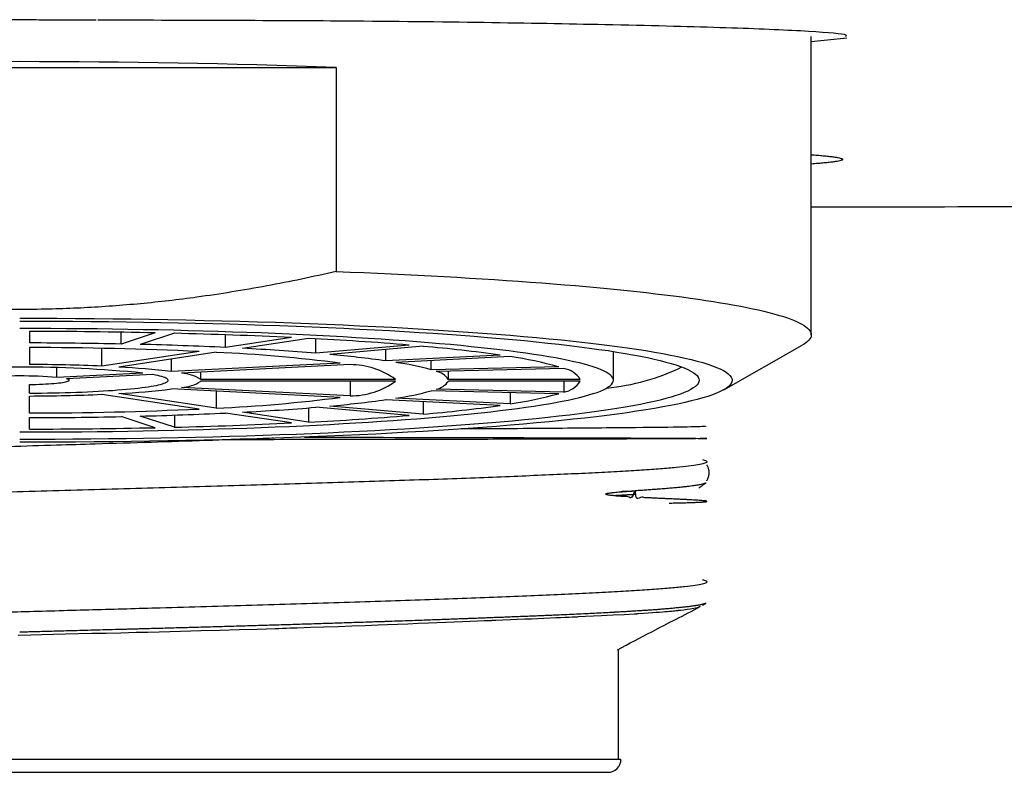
# Model space of a CAD drawing. Header units: millimetres. Extents: x 8 to 888, y 12 to 390.
# Tile 18 of 35: x 396 to 411, y 327 to 338. Entities that reach past the tile are written whole.
import ezdxf

# ---------------------------------------------------------------- set-up
doc = ezdxf.new("R2010")
doc.units = ezdxf.units.MM

msp = doc.modelspace()

# ---------------------------------------------------------------- linework, layer by layer
at = {"color": 7, "linetype": 'Continuous', "lineweight": 30}
for p, q in [((407.867, 333.509), (407.867, 338.032)), ((408.407, 338.008), (407.867, 337.952)), ((391.071, 337.563), (400.663, 337.563)), ((400.663, 337.563), (400.663, 334.468)), ((396.017, 333.56), (396.017, 333.385)), ((397.404, 333.369), (397.404, 333.548)), ((397.922, 333.538), (397.404, 333.369)), ((398.212, 333.531), (397.694, 333.363)), ((398.986, 333.316), (398.986, 333.508)), ((399.987, 333.467), (398.986, 333.316)), ((400.246, 333.454), (399.246, 333.303)), ((400.356, 333.229), (400.356, 333.448)), ((396.017, 333.316), (396.017, 333.058)), ((397.11, 333.033), (397.11, 333.304)), ((401.771, 333.352), (400.356, 333.229)), ((401.983, 333.334), (400.568, 333.21)), ((406.543, 332.676), (407.729, 333.351)), ((398.586, 333.256), (397.11, 333.033)), ((398.846, 333.243), (397.37, 333.02)), ((401.42, 333.114), (401.42, 333.284)), ((403.152, 333.201), (401.42, 333.114)), ((403.302, 333.178), (401.57, 333.091)), ((404.867, 332.819), (404.867, 333.256)), ((396.429, 332.862), (396.429, 333.009)), ((398.17, 332.95), (398.17, 333.141)), ((400.727, 333.079), (398.17, 332.95)), ((400.877, 333.056), (398.32, 332.927)), ((402.105, 332.978), (402.105, 333.118)), ((404.038, 333.023), (402.105, 332.978)), ((397.736, 332.928), (396.429, 332.862)), ((397.886, 332.906), (396.579, 332.84)), ((398.613, 332.832), (398.613, 332.942)), ((404.115, 332.998), (402.183, 332.953)), ((402.366, 332.832), (402.366, 332.957)), ((396.017, 332.623), (396.017, 332.755)), ((396.617, 332.819), (396.617, 332.842)), ((400.877, 332.582), (398.32, 332.711)), ((401.565, 332.832), (398.613, 332.832)), ((401.565, 332.806), (398.613, 332.806)), ((400.877, 332.806), (400.877, 332.582)), ((404.366, 332.832), (402.366, 332.832)), ((404.366, 332.806), (402.366, 332.806)), ((404.115, 332.806), (404.115, 332.64)), ((396.017, 332.322), (396.017, 332.58)), ((398.586, 332.382), (397.11, 332.605)), ((398.846, 332.395), (397.37, 332.618)), ((400.727, 332.559), (398.17, 332.688)), ((398.846, 332.654), (398.846, 332.395)), ((404.038, 332.615), (402.105, 332.66)), ((404.115, 332.64), (402.183, 332.685)), ((403.302, 332.632), (403.302, 332.46)), ((401.771, 332.286), (400.356, 332.409)), ((401.983, 332.304), (400.568, 332.428)), ((403.152, 332.437), (401.42, 332.524)), ((403.302, 332.46), (401.57, 332.547)), ((401.983, 332.496), (401.983, 332.304)), ((397.922, 332.1), (397.404, 332.269)), ((398.212, 332.107), (397.694, 332.275)), ((398.212, 332.291), (398.212, 332.107)), ((399.987, 332.171), (398.986, 332.322)), ((400.246, 332.184), (399.246, 332.335)), ((400.246, 332.4), (400.246, 332.184)), ((396.017, 332.078), (396.017, 332.253)), ((406.24, 331.245), (406.27, 331.26)), ((405.199, 331.142), (405.144, 331.139)), ((406.216, 329.409), (406.27, 329.437)), ((404.947, 327.073), (404.947, 328.743)), ((404.982, 327.07), (386.753, 327.07)), ((404.947, 327.07), (404.947, 327.073)), ((386.95, 326.873), (404.785, 326.873))]:
    msp.add_line(p, q, dxfattribs=at)
at = {"color": 7, "linetype": 'Continuous', "lineweight": 30, "flags": 128}
for points in [[(400.663, 334.468), (400.875, 334.46), (401.085, 334.451), (401.292, 334.442), (401.498, 334.433), (401.702, 334.423), (401.904, 334.413), (402.103, 334.403), (402.3, 334.392), (402.495, 334.381), (402.687, 334.37), (402.876, 334.358), (403.063, 334.346), (403.247, 334.334), (403.429, 334.321), (403.608, 334.308), (403.783, 334.295), (403.956, 334.282), (404.126, 334.268), (404.293, 334.254), (404.456, 334.24), (404.617, 334.225), (404.774, 334.21), (404.927, 334.195), (405.078, 334.18), (405.225, 334.164), (405.368, 334.148), (405.508, 334.132), (405.644, 334.116), (405.777, 334.099), (405.906, 334.082), (406.031, 334.065), (406.153, 334.048), (406.27, 334.031), (406.384, 334.013), (406.493, 333.995), (406.599, 333.977), (406.701, 333.959), (406.799, 333.941), (406.892, 333.922), (406.982, 333.903), (407.067, 333.885), (407.148, 333.866), (407.225, 333.847), (407.298, 333.827), (407.366, 333.808), (407.431, 333.789), (407.49, 333.769), (407.546, 333.75), (407.597, 333.73), (407.644, 333.71), (407.686, 333.69), (407.724, 333.67), (407.758, 333.65), (407.787, 333.63), (407.811, 333.61), (407.831, 333.59), (407.847, 333.57), (407.858, 333.55), (407.865, 333.529), (407.867, 333.509), (407.865, 333.489), (407.858, 333.469), (407.847, 333.449), (407.831, 333.428), (407.811, 333.408), (407.787, 333.388), (407.758, 333.368), (407.729, 333.351)], [(395.867, 333.76), (396.15, 333.76), (396.432, 333.759), (396.715, 333.757), (396.996, 333.755), (397.277, 333.752), (397.557, 333.749), (397.835, 333.745), (398.113, 333.74), (398.388, 333.734), (398.662, 333.728), (398.935, 333.722), (399.205, 333.714), (399.472, 333.706), (399.738, 333.698), (400, 333.689), (400.26, 333.679), (400.517, 333.669), (400.77, 333.658), (401.021, 333.646), (401.267, 333.634), (401.51, 333.622), (401.749, 333.608), (401.984, 333.595), (402.215, 333.581), (402.442, 333.566), (402.664, 333.551), (402.881, 333.535), (403.094, 333.519), (403.301, 333.502), (403.504, 333.485), (403.701, 333.467), (403.893, 333.449), (404.08, 333.43), (404.26, 333.411), (404.435, 333.392), (404.605, 333.372), (404.768, 333.352), (404.925, 333.332), (405.076, 333.311), (405.22, 333.29), (405.358, 333.268), (405.49, 333.246), (405.615, 333.224), (405.734, 333.202), (405.845, 333.179), (405.95, 333.156), (406.048, 333.133), (406.139, 333.11), (406.222, 333.086), (406.299, 333.063), (406.369, 333.039), (406.431, 333.015), (406.486, 332.991), (406.534, 332.966), (406.575, 332.942), (406.608, 332.917), (406.634, 332.893), (406.652, 332.868), (406.664, 332.844), (406.667, 332.819), (406.664, 332.794), (406.652, 332.77), (406.634, 332.745), (406.608, 332.721), (406.575, 332.696), (406.534, 332.672), (406.486, 332.647), (406.431, 332.623), (406.369, 332.599), (406.299, 332.575), (406.222, 332.552), (406.139, 332.528), (406.048, 332.505), (405.95, 332.482), (405.845, 332.459), (405.734, 332.436), (405.615, 332.414), (405.49, 332.392), (405.358, 332.37), (405.22, 332.348), (405.076, 332.327), (404.925, 332.306), (404.768, 332.286), (404.605, 332.266), (404.435, 332.246), (404.26, 332.227), (404.08, 332.208), (403.893, 332.189), (403.701, 332.171), (403.504, 332.153), (403.301, 332.136), (403.094, 332.119), (402.881, 332.103), (402.664, 332.087), (402.442, 332.072), (402.215, 332.057), (401.984, 332.043), (401.749, 332.03), (401.51, 332.016), (401.267, 332.004), (401.021, 331.992), (400.77, 331.98), (400.517, 331.969), (400.26, 331.959), (400, 331.949), (399.738, 331.94), (399.472, 331.932), (399.205, 331.924), (398.935, 331.916), (398.662, 331.91), (398.388, 331.904), (398.113, 331.898), (397.835, 331.893), (397.557, 331.889), (397.277, 331.886), (396.996, 331.883), (396.715, 331.881), (396.432, 331.879), (396.15, 331.878), (395.867, 331.878)], [(395.867, 333.717), (396.137, 333.716), (396.406, 333.715), (396.675, 333.714), (396.944, 333.712), (397.212, 333.709), (397.479, 333.706), (397.744, 333.702), (398.009, 333.697), (398.272, 333.692), (398.533, 333.686), (398.793, 333.68), (399.05, 333.673), (399.305, 333.665), (399.558, 333.657), (399.809, 333.648), (400.057, 333.639), (400.302, 333.629), (400.543, 333.619), (400.782, 333.608), (401.017, 333.596), (401.249, 333.584), (401.477, 333.572), (401.701, 333.559), (401.921, 333.545), (402.137, 333.531), (402.349, 333.517), (402.557, 333.502), (402.759, 333.486), (402.957, 333.47), (403.15, 333.454), (403.339, 333.437), (403.522, 333.42), (403.699, 333.402), (403.872, 333.384), (404.039, 333.365), (404.2, 333.347), (404.356, 333.327), (404.506, 333.308), (404.649, 333.288), (404.787, 333.268), (404.919, 333.247), (405.045, 333.227), (405.164, 333.205), (405.277, 333.184), (405.383, 333.163), (405.483, 333.141), (405.576, 333.119), (405.663, 333.096), (405.743, 333.074), (405.816, 333.051), (405.883, 333.029), (405.942, 333.006), (405.995, 332.983), (406.04, 332.959), (406.079, 332.936), (406.111, 332.913), (406.135, 332.889), (406.153, 332.866), (406.164, 332.843), (406.167, 332.819), (406.164, 332.796), (406.153, 332.772), (406.135, 332.749), (406.111, 332.725), (406.079, 332.702), (406.04, 332.679), (405.995, 332.655), (405.942, 332.632), (405.883, 332.609), (405.816, 332.587), (405.743, 332.564), (405.663, 332.542), (405.576, 332.519), (405.483, 332.497), (405.383, 332.475), (405.277, 332.454), (405.164, 332.433), (405.045, 332.411), (404.919, 332.391), (404.787, 332.37), (404.649, 332.35), (404.506, 332.33), (404.356, 332.311), (404.2, 332.291), (404.039, 332.273), (403.872, 332.254), (403.699, 332.236), (403.522, 332.218), (403.339, 332.201), (403.15, 332.184), (402.957, 332.168), (402.759, 332.152), (402.557, 332.136), (402.349, 332.121), (402.137, 332.107), (401.921, 332.093), (401.701, 332.079), (401.477, 332.066), (401.249, 332.054), (401.017, 332.042), (400.782, 332.03), (400.543, 332.019), (400.302, 332.009), (400.057, 331.999), (399.809, 331.99), (399.558, 331.981), (399.305, 331.973), (399.05, 331.965), (398.793, 331.958), (398.533, 331.952), (398.272, 331.946), (398.009, 331.941), (397.744, 331.936), (397.479, 331.932), (397.212, 331.929), (396.944, 331.926), (396.675, 331.924), (396.406, 331.923), (396.137, 331.922), (395.867, 331.921)], [(395.867, 332.035), (396.103, 332.035), (396.338, 332.036), (396.573, 332.037), (396.808, 332.039), (397.042, 332.041), (397.275, 332.044), (397.507, 332.048), (397.738, 332.052), (397.968, 332.056), (398.197, 332.061), (398.423, 332.067), (398.648, 332.073), (398.872, 332.08), (399.093, 332.087), (399.311, 332.094), (399.528, 332.102), (399.742, 332.111), (399.953, 332.12), (400.162, 332.13), (400.367, 332.14), (400.57, 332.15), (400.769, 332.161), (400.965, 332.173), (401.157, 332.184), (401.346, 332.197), (401.531, 332.209), (401.712, 332.223), (401.889, 332.236), (402.062, 332.25), (402.231, 332.264), (402.396, 332.279), (402.556, 332.294), (402.711, 332.31), (402.862, 332.325), (403.007, 332.341), (403.148, 332.358), (403.284, 332.375), (403.415, 332.392), (403.541, 332.409), (403.661, 332.427), (403.777, 332.445), (403.886, 332.463), (403.991, 332.481), (404.089, 332.5), (404.182, 332.519), (404.269, 332.538), (404.351, 332.557), (404.427, 332.577), (404.497, 332.596), (404.561, 332.616), (404.619, 332.636), (404.671, 332.656), (404.717, 332.676), (404.756, 332.696), (404.79, 332.717), (404.818, 332.737), (404.84, 332.757), (404.855, 332.778), (404.864, 332.798), (404.867, 332.819), (404.864, 332.84), (404.855, 332.86), (404.84, 332.881), (404.818, 332.901), (404.79, 332.921), (404.756, 332.942), (404.717, 332.962), (404.671, 332.982), (404.619, 333.002), (404.561, 333.022), (404.497, 333.042), (404.427, 333.061), (404.351, 333.081), (404.269, 333.1), (404.182, 333.119), (404.089, 333.138), (403.991, 333.157), (403.886, 333.175), (403.777, 333.193), (403.661, 333.211), (403.541, 333.229), (403.415, 333.246), (403.284, 333.263), (403.148, 333.28), (403.007, 333.297), (402.862, 333.313), (402.711, 333.328), (402.556, 333.344), (402.396, 333.359), (402.231, 333.374), (402.062, 333.388), (401.889, 333.402), (401.712, 333.415), (401.531, 333.429), (401.346, 333.441), (401.157, 333.454), (400.965, 333.465), (400.769, 333.477), (400.57, 333.488), (400.367, 333.498), (400.162, 333.508), (399.953, 333.518), (399.742, 333.527), (399.528, 333.536), (399.311, 333.544), (399.093, 333.551), (398.872, 333.558), (398.648, 333.565), (398.423, 333.571), (398.197, 333.577), (397.968, 333.582), (397.738, 333.586), (397.507, 333.59), (397.275, 333.594), (397.042, 333.597), (396.808, 333.599), (396.573, 333.601), (396.338, 333.602), (396.103, 333.603), (395.867, 333.603)], [(396.017, 332.623), (396.109, 332.624), (396.2, 332.625), (396.291, 332.626), (396.38, 332.628), (396.47, 332.63), (396.558, 332.632), (396.644, 332.635), (396.73, 332.638), (396.814, 332.641), (396.897, 332.645), (396.978, 332.648), (397.057, 332.653), (397.134, 332.657), (397.209, 332.662), (397.281, 332.666), (397.351, 332.672), (397.419, 332.677), (397.485, 332.683), (397.547, 332.689), (397.607, 332.695), (397.664, 332.701), (397.717, 332.707), (397.768, 332.714), (397.816, 332.721), (397.86, 332.728), (397.901, 332.735), (397.939, 332.742), (397.973, 332.75), (398.003, 332.757), (398.031, 332.765), (398.054, 332.773), (398.074, 332.781), (398.09, 332.789), (398.102, 332.796), (398.111, 332.804), (398.116, 332.812), (398.117, 332.82), (398.115, 332.828), (398.108, 332.836), (398.098, 332.844), (398.084, 332.852), (398.067, 332.86), (398.046, 332.868), (398.021, 332.876), (397.993, 332.883), (397.961, 332.891), (397.925, 332.898), (397.886, 332.906)], [(396.017, 332.755), (396.069, 332.756), (396.119, 332.757), (396.168, 332.759), (396.216, 332.761), (396.262, 332.763), (396.306, 332.766), (396.347, 332.769), (396.387, 332.772), (396.424, 332.775), (396.458, 332.779), (396.489, 332.782), (396.517, 332.786), (396.542, 332.79), (396.563, 332.795), (396.581, 332.799), (396.595, 332.803), (396.606, 332.808), (396.613, 332.812), (396.617, 332.817), (396.617, 332.822), (396.613, 332.826), (396.605, 332.831), (396.594, 332.835), (396.579, 332.84)], [(406.185, 329.388), (406.184, 329.388), (406.18, 329.386), (406.177, 329.384), (406.173, 329.383), (406.171, 329.382), (406.17, 329.381), (406.17, 329.381), (406.17, 329.381), (406.17, 329.381), (406.17, 329.381), (406.17, 329.381), (406.17, 329.381), (406.17, 329.381), (406.17, 329.381), (406.17, 329.381), (406.136, 329.37), (406.089, 329.359), (406.029, 329.348), (405.984, 329.341), (405.933, 329.334), (405.885, 329.329), (405.863, 329.326), (405.86, 329.326), (405.857, 329.325), (405.854, 329.325), (405.851, 329.325), (405.848, 329.324), (405.845, 329.324), (405.837, 329.323), (405.827, 329.322), (405.813, 329.321), (405.796, 329.319), (405.774, 329.317), (405.749, 329.314), (405.719, 329.311), (405.684, 329.308), (405.649, 329.305), (405.61, 329.302), (405.566, 329.298), (405.516, 329.295), (405.462, 329.291), (405.395, 329.286), (405.322, 329.281), (405.25, 329.276), (405.242, 329.276), (405.233, 329.275), (405.225, 329.275), (405.216, 329.274), (405.207, 329.274), (405.198, 329.273), (405.189, 329.273), (405.031, 329.263), (404.863, 329.254), (404.688, 329.245), (404.568, 329.24), (404.444, 329.234), (404.333, 329.229), (404.32, 329.228), (404.307, 329.228), (404.294, 329.227), (404.281, 329.227), (404.269, 329.226), (404.256, 329.225), (404.243, 329.225), (404.193, 329.223), (404.135, 329.22), (404.068, 329.217), (403.993, 329.214), (403.907, 329.21), (403.812, 329.206), (403.723, 329.202), (403.627, 329.198), (403.523, 329.194), (403.411, 329.189), (403.305, 329.185), (403.192, 329.18), (403.087, 329.176), (403.072, 329.175), (403.058, 329.175), (403.044, 329.174), (403.029, 329.174), (403.015, 329.173), (403, 329.173), (402.906, 329.169), (402.805, 329.165), (402.696, 329.16), (402.579, 329.155), (402.454, 329.15), (402.32, 329.145), (402.19, 329.139), (402.066, 329.134), (401.909, 329.128), (401.752, 329.122), (401.595, 329.115), (401.441, 329.109), (401.294, 329.103), (401.103, 329.096), (400.903, 329.089), (400.695, 329.081), (400.478, 329.074), (400.28, 329.067), (400.075, 329.06), (400.02, 329.059), (399.965, 329.057), (399.909, 329.055), (399.853, 329.053), (399.797, 329.051), (399.739, 329.05), (399.469, 329.041), (399.192, 329.033), (398.907, 329.025), (398.615, 329.017), (398.46, 329.013), (398.303, 329.009), (398.144, 329.004), (397.983, 329), (397.811, 328.996), (397.631, 328.992), (397.399, 328.986), (397.176, 328.981), (396.963, 328.976), (396.759, 328.971), (396.564, 328.966), (396.379, 328.961), (396.203, 328.957), (396.037, 328.953), (395.846, 328.948)]]:
    msp.add_lwpolyline(points, dxfattribs=at)
at = {"color": 7, "linetype": 'Continuous', "lineweight": 30}
for centre, radius, start, end in [((395.867, 206.662), 130.989, 87.9018, 92.0982), ((395.883, 238.875), 94.685, 88.76626, 89.91894), ((396.331, 256.831), 76.723, 87.26927, 88.59565), ((397.755, 284.751), 48.767, 85.2765, 87.0713), ((395.879, 260.908), 72.477, 88.79433, 89.89088), ((395.949, 275.346), 57.969, 87.39212, 89.93228), ((396.219, 274.586), 58.796, 87.30229, 88.56263), ((397.304, 295.928), 37.426, 85.3224, 87.0254), ((400.057, 311.161), 22.256, 82.0046, 85.0352), ((397.812, 310.505), 22.761, 82.6421, 87.3958), ((399.063, 316.158), 17.118, 82.0854, 84.9545), ((402.49, 327.493), 5.742, 74.3668, 81.8684), ((395.867, 313.885), 19.135, 84.3941, 95.6059), ((395.905, 304.839), 28.22, 87.5522, 89.7722), ((396.793, 321.777), 11.257, 82.9745, 87.0634), ((400.876, 331.884), 1.172, 53.9916, 89.9721), ((400.926, 328.701), 4.437, 74.5828, 81.6523), ((404.456, 336.002), 3.315, 275.3538, 295.9135), ((395.867, 325.968), 6.917, 85.3445, 94.6555), ((398.281, 332.309), 0.619, 57.5845, 86.3793), ((402.128, 332.672), 0.286, 34.0241, 78.9657), ((404.055, 332.635), 0.368, 32.3901, 80.5997), ((398.306, 333.253), 0.542, 271.5204, 304.5159), ((400.876, 333.754), 1.172, 270.0279, 306.0084), ((402.135, 332.956), 0.275, 280.0823, 326.9279), ((404.055, 333.003), 0.368, 279.4003, 327.6099), ((395.912, 360.516), 27.936, 270.2165, 272.4591), ((396.83, 343.445), 10.841, 272.858, 277.1041), ((397.812, 355.133), 22.761, 272.6042, 277.3579), ((400.943, 336.857), 4.355, 278.2814, 285.4835), ((402.49, 338.145), 5.742, 278.1316, 285.6332), ((397.319, 369.484), 37.199, 272.9694, 274.6828), ((399.083, 349.306), 16.943, 275.0307, 277.9295), ((400.057, 354.477), 22.256, 274.9648, 277.9954), ((395.949, 390.292), 57.969, 270.06772, 272.60788), ((395.88, 404.654), 72.402, 270.10855, 271.20625), ((396.226, 390.859), 58.602, 271.43529, 272.69979), ((397.755, 380.887), 48.767, 272.9287, 274.7235), ((396.331, 408.807), 76.723, 271.40435, 272.73073), ((395.883, 426.763), 94.685, 270.08106, 271.23374), ((404.785, 327.07), 0.197, 270, 360)]:
    msp.add_arc(centre, radius, start, end, dxfattribs=at)
for points, knots in [([(392.124, 338.277), (392.252, 338.277), (392.506, 338.279), (392.892, 338.281), (393.28, 338.283), (393.67, 338.284), (394.061, 338.285), (394.454, 338.286), (394.837, 338.287), (395.211, 338.287), (395.573, 338.288), (395.936, 338.288), (396.3, 338.288), (396.663, 338.287), (396.905, 338.287), (397.026, 338.287)], [0, 0, 0, 0, 0.080513, 0.160833, 0.240989, 0.321012, 0.400931, 0.480776, 0.560577, 0.633715, 0.706863, 0.780044, 0.853282, 0.926599, 1, 1, 1, 1]), ([(397.053, 338.285), (398.337, 338.282), (401.241, 338.276), (404.373, 338.227), (406.57, 338.173), (407.78, 338.122), (408.429, 338.074), (408.399, 338.043), (408.388, 338.032)], [0, 0, 0, 0, 0.2055344, 0.4647303, 0.6145585, 0.7639697, 0.9131285, 1, 1, 1, 1]), ([(407.867, 336.239), (407.882, 336.238), (407.932, 336.235), (408.007, 336.229), (408.092, 336.221), (408.164, 336.213), (408.225, 336.205), (408.273, 336.196), (408.309, 336.188), (408.332, 336.18), (408.343, 336.172), (408.341, 336.164), (408.327, 336.155), (408.3, 336.147), (408.261, 336.139), (408.208, 336.131), (408.143, 336.123), (408.064, 336.114), (407.974, 336.106), (407.903, 336.101), (407.867, 336.098)], [0, 0, 0, 0, 0.022719, 0.080197, 0.137754, 0.195444, 0.253532, 0.311317, 0.368859, 0.426212, 0.483436, 0.540589, 0.597729, 0.654877, 0.712032, 0.769257, 0.826613, 0.884163, 0.941967, 1, 1, 1, 1]), ([(407.867, 335.449), (408.945, 335.45), (411.365, 335.454), (413.784, 335.459), (415.126, 335.462)], [0, 0, 0, 0, 0.445345, 1, 1, 1, 1]), ([(400.663, 334.468), (400.489, 334.429), (400.14, 334.351), (399.613, 334.248), (399.084, 334.156), (398.589, 334.082), (398.127, 334.023), (397.7, 333.979), (397.272, 333.943), (396.843, 333.916), (396.408, 333.899), (395.967, 333.891), (395.519, 333.894), (395.072, 333.908), (394.625, 333.931), (394.154, 333.967), (393.658, 334.017), (393.138, 334.082), (392.619, 334.161), (392.102, 334.251), (391.585, 334.353), (391.243, 334.43), (391.071, 334.468)], [0, 0, 0, 0, 0.055416, 0.110847, 0.166274, 0.221686, 0.26604, 0.310409, 0.354783, 0.399149, 0.443501, 0.489699, 0.535915, 0.582137, 0.628354, 0.674553, 0.728653, 0.782762, 0.836864, 0.89124, 0.945623, 1, 1, 1, 1]), ([(406.234, 332.125), (406.256, 332.122), (406.31, 332.117), (405.968, 332.108), (405.262, 332.099), (404.119, 332.09), (403.187, 332.083), (402.579, 332.08), (402.561, 332.08)], [0, 0, 0, 0, 0.1406985, 0.3449909, 0.5552189, 0.7713808, 0.9934752, 1, 1, 1, 1]), ([(400.186, 331.956), (400.41, 331.956), (401.638, 331.953), (403.485, 331.949), (405.39, 331.943), (406.196, 331.939), (406.328, 331.935), (406.157, 331.933), (405.713, 331.93), (405.001, 331.928), (404.033, 331.925), (402.832, 331.923), (401.419, 331.92), (400.107, 331.919), (399.244, 331.917), (398.948, 331.917)], [0, 0, 0, 0, 0.0283373, 0.1548205, 0.2835722, 0.4145915, 0.4811646, 0.5483098, 0.6160271, 0.6843163, 0.7531776, 0.8226107, 0.8926158, 0.9631928, 1, 1, 1, 1]), ([(399.72, 331.94), (399.635, 331.937), (399.304, 331.925), (398.681, 331.903), (397.862, 331.877), (397.102, 331.854), (396.381, 331.832), (395.712, 331.812), (394.973, 331.789), (394.266, 331.766), (393.723, 331.748), (393.354, 331.736), (393.083, 331.727), (392.756, 331.716), (392.377, 331.703), (392.021, 331.69), (391.546, 331.673), (391.047, 331.655), (390.367, 331.628), (389.584, 331.594), (388.8, 331.556), (388.272, 331.527), (387.975, 331.51), (387.785, 331.499), (387.586, 331.485), (387.309, 331.464), (387.105, 331.443), (386.951, 331.421), (386.859, 331.404), (386.837, 331.39), (386.826, 331.383)], [0, 0, 0, 0, 0.016159, 0.062959, 0.111834, 0.160676, 0.19393, 0.234883, 0.274226, 0.319574, 0.356065, 0.368629, 0.384689, 0.40425, 0.427319, 0.453909, 0.470567, 0.517525, 0.551717, 0.610615, 0.689923, 0.746726, 0.766045, 0.78855, 0.814567, 0.844214, 0.911248, 0.931232, 0.966837, 1, 1, 1, 1]), ([(406.217, 331.616), (406.24, 331.609), (406.285, 331.596), (406.29, 331.576), (406.249, 331.555), (406.157, 331.535), (406.016, 331.515), (405.826, 331.495), (405.588, 331.475), (405.303, 331.455), (404.973, 331.435), (404.6, 331.415), (404.184, 331.395), (403.729, 331.375), (403.236, 331.354), (402.707, 331.334), (402.145, 331.314), (401.554, 331.294), (400.935, 331.274), (400.292, 331.254), (399.627, 331.234), (398.945, 331.214), (398.247, 331.194), (397.539, 331.174), (396.822, 331.154), (396.101, 331.134), (395.378, 331.114), (394.658, 331.094), (393.944, 331.074), (393.238, 331.054), (392.546, 331.034), (391.869, 331.014), (391.212, 330.994), (390.577, 330.974), (389.968, 330.954), (389.386, 330.934), (388.836, 330.914), (388.32, 330.894), (387.84, 330.873), (387.398, 330.853), (386.997, 330.833), (386.639, 330.813), (386.325, 330.793), (386.057, 330.773), (385.836, 330.753), (385.663, 330.733), (385.539, 330.713), (385.466, 330.693), (385.439, 330.674), (385.46, 330.662), (385.47, 330.657)], [0, 0, 0, 0, 0.020921, 0.041842, 0.062763, 0.083683, 0.104604, 0.125525, 0.146446, 0.167367, 0.188288, 0.209208, 0.230129, 0.25105, 0.271971, 0.292892, 0.313812, 0.334733, 0.355654, 0.376575, 0.397496, 0.418416, 0.439337, 0.460258, 0.481179, 0.502099, 0.523021, 0.543943, 0.564865, 0.585788, 0.60671, 0.627632, 0.648554, 0.669476, 0.690399, 0.711321, 0.732243, 0.753165, 0.774088, 0.79501, 0.815932, 0.836854, 0.857776, 0.878699, 0.899621, 0.920543, 0.941465, 0.962388, 0.98331, 1, 1, 1, 1]), ([(406.283, 331.296), (406.285, 331.299), (406.291, 331.308), (406.298, 331.321), (406.303, 331.334), (406.306, 331.343), (406.309, 331.353), (406.313, 331.365), (406.315, 331.377), (406.317, 331.389), (406.318, 331.399), (406.319, 331.41), (406.319, 331.423), (406.318, 331.438), (406.315, 331.456), (406.311, 331.476), (406.304, 331.495), (406.298, 331.511), (406.291, 331.523), (406.287, 331.532), (406.284, 331.535), (406.284, 331.536)], [0, 0, 0, 0, 0.0481949, 0.1369929, 0.1794717, 0.2098346, 0.245369, 0.2928533, 0.3523923, 0.3867307, 0.4241482, 0.4646805, 0.5084997, 0.5688829, 0.6383024, 0.7244042, 0.8079128, 0.8792121, 0.9384473, 0.9908165, 1, 1, 1, 1]), ([(406.27, 331.261), (406.268, 331.26), (406.262, 331.256), (406.246, 331.251), (406.225, 331.245), (406.198, 331.238), (406.168, 331.232), (406.134, 331.227), (406.099, 331.221), (406.06, 331.216), (406.012, 331.209), (405.953, 331.203), (405.883, 331.195), (405.806, 331.188), (405.722, 331.18), (405.631, 331.173), (405.542, 331.166), (405.456, 331.16), (405.374, 331.154), (405.289, 331.148), (405.229, 331.144), (405.199, 331.143)], [0, 0, 0, 0, 0.031081, 0.083743, 0.136404, 0.189162, 0.241921, 0.288563, 0.335206, 0.381915, 0.428625, 0.4916, 0.554584, 0.617559, 0.680909, 0.744271, 0.807622, 0.85568, 0.903737, 0.951869, 1, 1, 1, 1]), ([(406.162, 331.189), (406.171, 331.194), (406.187, 331.202), (406.209, 331.215), (406.227, 331.23), (406.239, 331.241), (406.245, 331.247), (406.246, 331.248)], [0, 0, 0, 0, 0.292209, 0.548634, 0.769285, 0.953216, 1, 1, 1, 1]), ([(405.714, 330.957), (405.72, 330.957), (405.757, 330.957), (405.82, 330.959), (405.907, 330.961), (405.987, 330.963), (406.06, 330.965), (406.122, 330.968), (406.173, 330.97), (406.214, 330.972), (406.246, 330.975), (406.268, 330.977), (406.281, 330.979), (406.287, 330.982), (406.284, 330.984), (406.275, 330.987), (406.26, 330.989), (406.237, 330.992), (406.208, 330.994), (406.171, 330.997), (406.128, 331), (406.081, 331.003), (406.029, 331.006), (405.975, 331.008), (405.918, 331.011), (405.858, 331.014), (405.793, 331.017), (405.723, 331.02), (405.647, 331.024), (405.571, 331.027), (405.495, 331.03), (405.422, 331.036), (405.347, 331.032), (405.285, 331.061), (405.202, 330.985), (405.206, 331.217), (405.152, 331.002), (405.091, 331.062), (405.035, 331.053), (404.984, 331.059), (404.938, 331.062), (404.899, 331.065), (404.866, 331.069), (404.837, 331.072), (404.812, 331.075), (404.791, 331.078), (404.774, 331.081), (404.762, 331.084), (404.754, 331.087), (404.751, 331.089), (404.75, 331.091), (404.749, 331.091), (404.749, 331.092), (404.749, 331.092), (404.749, 331.093), (404.749, 331.093), (404.75, 331.094), (404.752, 331.096), (404.757, 331.099), (404.767, 331.102), (404.782, 331.105), (404.801, 331.108), (404.824, 331.112), (404.853, 331.115), (404.887, 331.119), (404.929, 331.123), (404.975, 331.127), (405.025, 331.131), (405.08, 331.135), (405.139, 331.139), (405.179, 331.141), (405.199, 331.143)], [0, 0, 0, 0, 0.004377, 0.032988, 0.061134, 0.093707, 0.125634, 0.156915, 0.187549, 0.218075, 0.247932, 0.277118, 0.305633, 0.333479, 0.360175, 0.386224, 0.411627, 0.436383, 0.463825, 0.490426, 0.516186, 0.541106, 0.565184, 0.588015, 0.610034, 0.631242, 0.65164, 0.674865, 0.69694, 0.717867, 0.737643, 0.756271, 0.773749, 0.789669, 0.804498, 0.814406, 0.828819, 0.841468, 0.853026, 0.863495, 0.872873, 0.880186, 0.886664, 0.892309, 0.89712, 0.901098, 0.904245, 0.906563, 0.908058, 0.908505, 0.908658, 0.90877, 0.908814, 0.908855, 0.908896, 0.908941, 0.909053, 0.909206, 0.9103, 0.912207, 0.914941, 0.918505, 0.922902, 0.928132, 0.935129, 0.943216, 0.952393, 0.96266, 0.974016, 0.986463, 1, 1, 1, 1]), ([(405.215, 331.088), (405.207, 331.087), (405.182, 331.085), (405.136, 331.083), (405.077, 331.079), (405.01, 331.075), (404.943, 331.072), (404.896, 331.069), (404.874, 331.068)], [0, 0, 0, 0, 0.075597, 0.240872, 0.420204, 0.613588, 0.82104, 1, 1, 1, 1]), ([(405.065, 331.134), (405.059, 331.134), (405.034, 331.132), (405.006, 331.131), (404.986, 331.129)], [0, 0, 0, 0, 0.264977, 1, 1, 1, 1]), ([(406.22, 329.793), (406.228, 329.791), (406.268, 329.783), (406.289, 329.768), (406.283, 329.748), (406.222, 329.728), (406.113, 329.708), (405.954, 329.687), (405.747, 329.667), (405.493, 329.647), (405.192, 329.627), (404.847, 329.607), (404.458, 329.587), (404.028, 329.566), (403.559, 329.546), (403.053, 329.526), (402.513, 329.506), (401.941, 329.486), (401.339, 329.465), (400.711, 329.445), (400.06, 329.425), (399.389, 329.405), (398.701, 329.385), (398.066, 329.366), (397.49, 329.35), (396.979, 329.336), (396.465, 329.321), (395.966, 329.307), (395.487, 329.294), (395.026, 329.281), (394.453, 329.265), (393.764, 329.245), (392.966, 329.222), (392.179, 329.199), (391.407, 329.176), (390.657, 329.152), (389.934, 329.128), (389.244, 329.104), (388.638, 329.082), (388.11, 329.061), (387.654, 329.041), (387.234, 329.021), (386.851, 329.001), (386.508, 328.981), (386.209, 328.96), (385.956, 328.94), (385.751, 328.919), (385.596, 328.898), (385.492, 328.878), (385.448, 328.856), (385.439, 328.842), (385.462, 328.835), (385.463, 328.834)], [0, 0, 0, 0, 0.005203, 0.026218, 0.047233, 0.068248, 0.089263, 0.110278, 0.131293, 0.152308, 0.173323, 0.194338, 0.215353, 0.236368, 0.257383, 0.278398, 0.299413, 0.320428, 0.341443, 0.362458, 0.383473, 0.404488, 0.425503, 0.446518, 0.46153, 0.476542, 0.491554, 0.506566, 0.520091, 0.53341, 0.54681, 0.570448, 0.594332, 0.618462, 0.642838, 0.66746, 0.692328, 0.717442, 0.742801, 0.763269, 0.783893, 0.804675, 0.825615, 0.846712, 0.867966, 0.889378, 0.910947, 0.932674, 0.954558, 0.9766, 0.998799, 1, 1, 1, 1]), ([(406.27, 329.438), (406.269, 329.437), (406.264, 329.433), (406.243, 329.427), (406.206, 329.417), (406.17, 329.41), (406.144, 329.405), (406.132, 329.403), (406.119, 329.401), (406.105, 329.399), (406.09, 329.397), (406.072, 329.394), (406.039, 329.389), (405.99, 329.383), (405.924, 329.376), (405.855, 329.369), (405.784, 329.362), (405.711, 329.355), (405.637, 329.349), (405.563, 329.343), (405.489, 329.337), (405.416, 329.332), (405.345, 329.327), (405.276, 329.323), (405.211, 329.319), (405.148, 329.315), (405.089, 329.311), (405.032, 329.308), (404.982, 329.305), (404.946, 329.303), (404.925, 329.301), (404.913, 329.301), (404.901, 329.3), (404.889, 329.3), (404.84, 329.297), (404.75, 329.292), (404.618, 329.285), (404.483, 329.279), (404.345, 329.272), (404.199, 329.265), (404.087, 329.26), (404.011, 329.257), (403.974, 329.255), (403.933, 329.254), (403.893, 329.252), (403.852, 329.25), (403.813, 329.248), (403.752, 329.246), (403.671, 329.243), (403.566, 329.238), (403.46, 329.234), (403.355, 329.23), (403.265, 329.226), (403.188, 329.223), (403.125, 329.221), (403.066, 329.219), (403.013, 329.217), (402.966, 329.215), (402.924, 329.213), (402.884, 329.212), (402.839, 329.21), (402.787, 329.208), (402.724, 329.206), (402.652, 329.203), (402.57, 329.2), (402.478, 329.197), (402.378, 329.193), (402.27, 329.189), (402.154, 329.185), (402.028, 329.18), (401.892, 329.175), (401.745, 329.17), (401.588, 329.165), (401.459, 329.16), (401.367, 329.157), (401.317, 329.156), (401.275, 329.154), (401.235, 329.153), (401.155, 329.15), (400.996, 329.145), (400.754, 329.137), (400.469, 329.128), (400.185, 329.119), (399.902, 329.11), (399.626, 329.102), (399.352, 329.094), (399.076, 329.086), (398.793, 329.078), (398.513, 329.07), (398.238, 329.062), (398.042, 329.057), (397.917, 329.053), (397.863, 329.052), (397.807, 329.05), (397.745, 329.049), (397.678, 329.047), (397.607, 329.045), (397.538, 329.043), (397.426, 329.04), (397.273, 329.036), (397.084, 329.031), (396.904, 329.026), (396.735, 329.021), (396.576, 329.017), (396.43, 329.013), (396.297, 329.009), (396.176, 329.006), (396.065, 329.003), (395.963, 329), (395.898, 328.998), (395.867, 328.998)], [0, 0, 0, 0, 0.002152, 0.025914, 0.047298, 0.06852, 0.073262, 0.077996, 0.082721, 0.087438, 0.092147, 0.097886, 0.10501, 0.12233, 0.138954, 0.154881, 0.170111, 0.184645, 0.198481, 0.211622, 0.224066, 0.235814, 0.246867, 0.257044, 0.26655, 0.275385, 0.283549, 0.291155, 0.298069, 0.303579, 0.304959, 0.306467, 0.30798, 0.309499, 0.311022, 0.326753, 0.342991, 0.357916, 0.373246, 0.388979, 0.405116, 0.40805, 0.412222, 0.41636, 0.420418, 0.424396, 0.428293, 0.43211, 0.442193, 0.451669, 0.462158, 0.471787, 0.480556, 0.486685, 0.49231, 0.497431, 0.502048, 0.506161, 0.50977, 0.512875, 0.516588, 0.521073, 0.526331, 0.53236, 0.539161, 0.546734, 0.555079, 0.563634, 0.572872, 0.582793, 0.593397, 0.604683, 0.616651, 0.629303, 0.633825, 0.637261, 0.640253, 0.643237, 0.646213, 0.657825, 0.678248, 0.69856, 0.718459, 0.737945, 0.757019, 0.775051, 0.793455, 0.812233, 0.831383, 0.848545, 0.865997, 0.869459, 0.872932, 0.876417, 0.880286, 0.884874, 0.889388, 0.893829, 0.898196, 0.910981, 0.92309, 0.934523, 0.945281, 0.955363, 0.964768, 0.973017, 0.980664, 0.987711, 0.994156, 1, 1, 1, 1]), ([(404.928, 328.732), (405.102, 328.824), (405.52, 329.042), (405.938, 329.259), (406.181, 329.386)], [0, 0, 0, 0, 0.418216, 1, 1, 1, 1])]:
    msp.add_open_spline(points, degree=3, knots=knots, dxfattribs=at)

doc.saveas('drawing.dxf')
